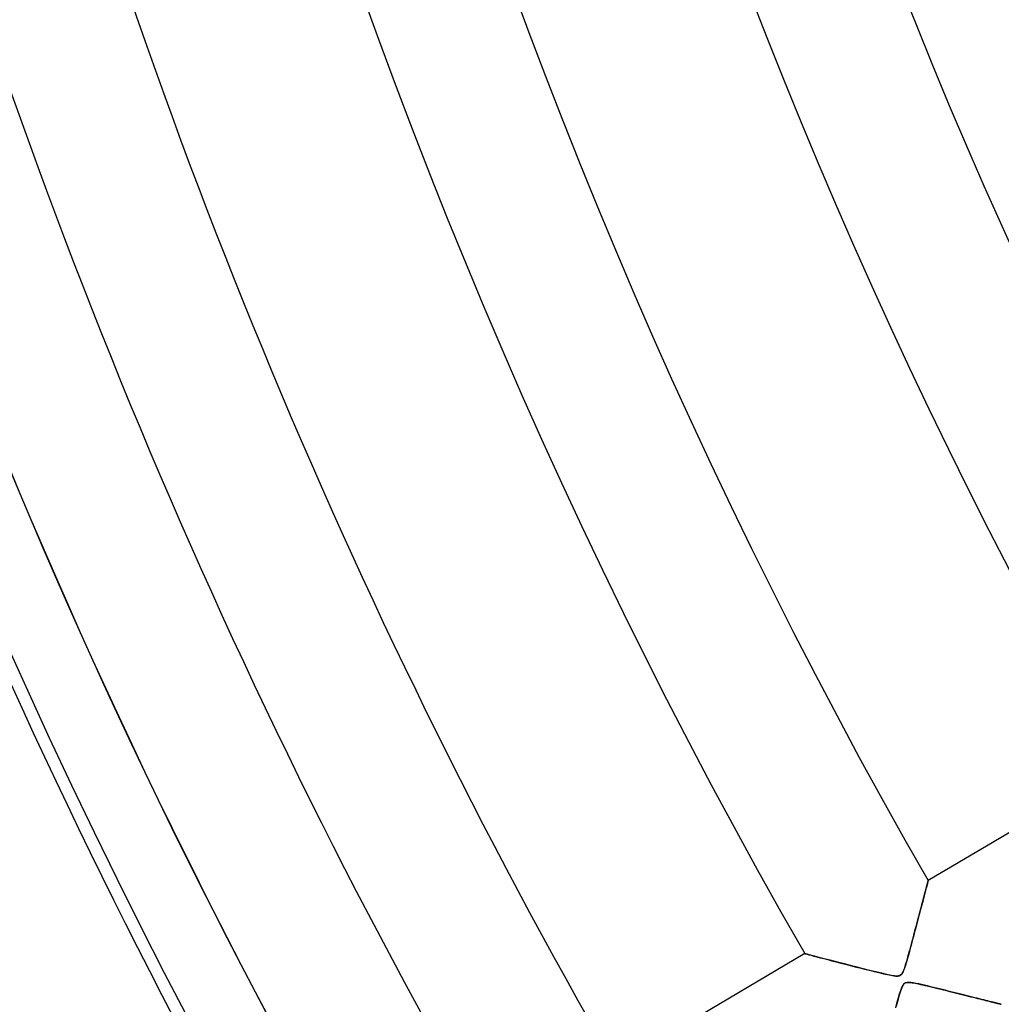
# Model space of a CAD drawing. Header units: millimetres. Extents: x -625 to 625, y -625 to 625.
# Tile 7 of 56: x -410 to -342, y -208 to -139. Entities that reach past the tile are written whole.
import ezdxf

# ---------------------------------------------------------------- set-up
doc = ezdxf.new("R2010")
doc.units = ezdxf.units.MM
doc.layers.add('HIDDEN', color=7, linetype='Continuous')
doc.layers.add('THICK', color=7, linetype='Continuous')

msp = doc.modelspace()

# ---------------------------------------------------------------- linework, layer by layer
at = {"layer": 'HIDDEN'}
for p, q in [((-347.019, -199.491), (-347.009, -199.453)), ((-347.009, -199.453), (-347.002, -199.426)), ((-347.002, -199.426), (-346.997, -199.409)), ((-346.997, -199.409), (-346.996, -199.404)), ((-347.218, -200.243), (-347.187, -200.128)), ((-347.187, -200.128), (-347.159, -200.02)), ((-347.159, -200.02), (-347.132, -199.919)), ((-347.132, -199.919), (-347.107, -199.826)), ((-347.107, -199.826), (-347.085, -199.741)), ((-347.085, -199.741), (-347.065, -199.664)), ((-347.065, -199.664), (-347.047, -199.597)), ((-347.047, -199.597), (-347.032, -199.539)), ((-347.032, -199.539), (-347.019, -199.491)), ((-347.392, -200.905), (-347.355, -200.762)), ((-347.355, -200.762), (-347.318, -200.624)), ((-347.318, -200.624), (-347.283, -200.492)), ((-347.283, -200.492), (-347.25, -200.365)), ((-347.25, -200.365), (-347.218, -200.243)), ((-347.556, -201.525), (-347.513, -201.362)), ((-347.513, -201.362), (-347.471, -201.204)), ((-347.471, -201.204), (-347.431, -201.052)), ((-347.431, -201.052), (-347.392, -200.905)), ((-347.74, -202.224), (-347.692, -202.042)), ((-347.692, -202.042), (-347.645, -201.865)), ((-347.645, -201.865), (-347.6, -201.692)), ((-347.6, -201.692), (-347.556, -201.525)), ((-347.943, -202.994), (-347.891, -202.795)), ((-347.891, -202.795), (-347.839, -202.601)), ((-347.839, -202.601), (-347.789, -202.41)), ((-347.789, -202.41), (-347.74, -202.224)), ((-348.106, -203.606), (-348.051, -203.402)), ((-348.051, -203.402), (-347.997, -203.197)), ((-347.997, -203.197), (-347.943, -202.994)), ((-348.31, -204.365), (-348.261, -204.185)), ((-348.261, -204.185), (-348.211, -203.998)), ((-348.211, -203.998), (-348.159, -203.805)), ((-348.159, -203.805), (-348.106, -203.606)), ((-355.587, -204.484), (-355.568, -204.489)), ((-355.568, -204.489), (-355.513, -204.504)), ((-355.513, -204.504), (-355.422, -204.528)), ((-355.422, -204.528), (-355.298, -204.56)), ((-355.298, -204.56), (-355.142, -204.601)), ((-355.142, -204.601), (-354.957, -204.649)), ((-354.957, -204.649), (-354.747, -204.704)), ((-354.747, -204.704), (-354.513, -204.765)), ((-354.513, -204.765), (-354.259, -204.831)), ((-354.259, -204.831), (-353.987, -204.902)), ((-353.987, -204.902), (-353.698, -204.977)), ((-348.487, -204.999), (-348.446, -204.855)), ((-348.446, -204.855), (-348.402, -204.7)), ((-348.402, -204.7), (-348.357, -204.537)), ((-348.357, -204.537), (-348.31, -204.365)), ((-353.698, -204.977), (-353.395, -205.056)), ((-353.395, -205.056), (-353.081, -205.137)), ((-353.081, -205.137), (-352.757, -205.221)), ((-352.757, -205.221), (-352.426, -205.305)), ((-352.426, -205.305), (-352.092, -205.391)), ((-352.092, -205.391), (-351.756, -205.477)), ((-351.756, -205.477), (-351.421, -205.562)), ((-351.421, -205.562), (-351.087, -205.645)), ((-348.702, -205.657), (-348.666, -205.565)), ((-348.666, -205.565), (-348.632, -205.468)), ((-348.632, -205.468), (-348.599, -205.367)), ((-348.599, -205.367), (-348.564, -205.256)), ((-348.564, -205.256), (-348.527, -205.134)), ((-348.527, -205.134), (-348.487, -204.999)), ((-351.087, -205.645), (-350.756, -205.727)), ((-350.756, -205.727), (-350.43, -205.807)), ((-350.43, -205.807), (-350.117, -205.881)), ((-350.117, -205.881), (-349.834, -205.944)), ((-349.834, -205.944), (-349.587, -205.994)), ((-349.587, -205.994), (-349.386, -206.027)), ((-349.386, -206.027), (-349.24, -206.042)), ((-349.24, -206.042), (-349.139, -206.044)), ((-349.139, -206.044), (-349.065, -206.037)), ((-349.065, -206.037), (-349.003, -206.022)), ((-349.003, -206.022), (-348.948, -206)), ((-348.948, -206), (-348.9, -205.969)), ((-348.9, -205.969), (-348.857, -205.929)), ((-348.857, -205.929), (-348.816, -205.879)), ((-348.816, -205.879), (-348.777, -205.816)), ((-348.777, -205.816), (-348.739, -205.741)), ((-348.739, -205.741), (-348.702, -205.657)), ((-348.84, -206.862), (-348.921, -207.085)), ((-348.771, -206.715), (-348.84, -206.862)), ((-348.708, -206.62), (-348.771, -206.715)), ((-348.641, -206.555), (-348.708, -206.62)), ((-348.565, -206.512), (-348.641, -206.555)), ((-348.473, -206.489), (-348.565, -206.512)), ((-348.358, -206.483), (-348.473, -206.489)), ((-348.213, -206.493), (-348.358, -206.483)), ((-348.043, -206.518), (-348.213, -206.493)), ((-347.855, -206.552), (-348.043, -206.518)), ((-347.655, -206.594), (-347.855, -206.552)), ((-347.451, -206.64), (-347.655, -206.594)), ((-347.246, -206.687), (-347.451, -206.64)), ((-347.039, -206.736), (-347.246, -206.687)), ((-346.832, -206.786), (-347.039, -206.736)), ((-346.625, -206.836), (-346.832, -206.786)), ((-346.419, -206.886), (-346.625, -206.836)), ((-346.213, -206.937), (-346.419, -206.886)), ((-346.009, -206.987), (-346.213, -206.937)), ((-345.807, -207.038), (-346.009, -206.987)), ((-349.014, -207.381), (-349.116, -207.738)), ((-348.921, -207.085), (-349.014, -207.381)), ((-345.606, -207.087), (-345.807, -207.038)), ((-345.408, -207.137), (-345.606, -207.087)), ((-345.211, -207.186), (-345.408, -207.137)), ((-345.018, -207.234), (-345.211, -207.186)), ((-344.827, -207.282), (-345.018, -207.234)), ((-344.639, -207.329), (-344.827, -207.282)), ((-344.454, -207.375), (-344.639, -207.329)), ((-344.273, -207.42), (-344.454, -207.375)), ((-344.095, -207.465), (-344.273, -207.42)), ((-343.922, -207.508), (-344.095, -207.465)), ((-343.752, -207.55), (-343.922, -207.508)), ((-343.587, -207.592), (-343.752, -207.55)), ((-343.428, -207.632), (-343.587, -207.592)), ((-343.273, -207.67), (-343.428, -207.632)), ((-343.124, -207.707), (-343.273, -207.67)), ((-349.116, -207.738), (-349.228, -208.146)), ((-342.981, -207.743), (-343.124, -207.707)), ((-342.845, -207.777), (-342.981, -207.743)), ((-342.716, -207.809), (-342.845, -207.777)), ((-342.595, -207.84), (-342.716, -207.809)), ((-342.481, -207.868), (-342.595, -207.84)), ((-342.377, -207.894), (-342.481, -207.868)), ((-342.282, -207.918), (-342.377, -207.894)), ((-342.196, -207.939), (-342.282, -207.918)), ((-342.12, -207.958), (-342.196, -207.939)), ((-342.055, -207.974), (-342.12, -207.958)), ((-342.002, -207.987), (-342.055, -207.974)), ((-341.96, -207.998), (-342.002, -207.987)), ((-341.93, -208.005), (-341.96, -207.998)), ((-341.912, -208.01), (-341.93, -208.005)), ((-341.905, -208.011), (-341.912, -208.01))]:
    msp.add_line(p, q, dxfattribs=at)
for radius, start, end in [(506.5, 179.99998, 0), (450, 179.99998, 0), (502.5, 180.00002, 0), (445, 198.89922, 234.16804), (444.99, 198.89888, 234.16764)]:
    msp.add_arc((0, 0), radius, start, end, dxfattribs=at)
for centre, major_axis, start_param, end_param in [((-203.435, -480.468), (316.798, 252.638), 1.004743, 1.570796), ((0.195, -0.245), (388.078, 309.482), 2.827433, 3.141593)]:
    msp.add_ellipse(centre, major_axis=major_axis, ratio=0.987688, start_param=start_param, end_param=end_param, dxfattribs=at)
at = {"layer": 'THICK'}
for p, q in [((-333.787, -191.592), (-346.996, -199.404)), ((-347.01, -199.458), (-347.021, -199.5)), ((-347.002, -199.428), (-347.01, -199.458)), ((-346.997, -199.41), (-347.002, -199.428)), ((-346.996, -199.404), (-346.997, -199.41)), ((-347.177, -200.09), (-347.209, -200.211)), ((-347.148, -199.978), (-347.177, -200.09)), ((-347.12, -199.874), (-347.148, -199.978)), ((-347.095, -199.779), (-347.12, -199.874)), ((-347.072, -199.693), (-347.095, -199.779)), ((-347.052, -199.618), (-347.072, -199.693)), ((-347.035, -199.553), (-347.052, -199.618)), ((-347.021, -199.5), (-347.035, -199.553)), ((-347.356, -200.766), (-347.396, -200.921)), ((-347.317, -200.618), (-347.356, -200.766)), ((-347.279, -200.476), (-347.317, -200.618)), ((-347.243, -200.34), (-347.279, -200.476)), ((-347.209, -200.211), (-347.243, -200.34)), ((-347.526, -201.413), (-347.572, -201.586)), ((-347.482, -201.244), (-347.526, -201.413)), ((-347.438, -201.08), (-347.482, -201.244)), ((-347.396, -200.921), (-347.438, -201.08)), ((-347.715, -202.128), (-347.764, -202.315)), ((-347.666, -201.944), (-347.715, -202.128)), ((-347.618, -201.763), (-347.666, -201.944)), ((-347.572, -201.586), (-347.618, -201.763)), ((-347.865, -202.699), (-347.917, -202.894)), ((-347.814, -202.505), (-347.865, -202.699)), ((-347.764, -202.315), (-347.814, -202.505)), ((-348.076, -203.493), (-348.13, -203.696)), ((-348.022, -203.292), (-348.076, -203.493)), ((-347.969, -203.092), (-348.022, -203.292)), ((-347.917, -202.894), (-347.969, -203.092)), ((-348.24, -204.106), (-348.295, -204.312)), ((-348.184, -203.901), (-348.24, -204.106)), ((-348.13, -203.696), (-348.184, -203.901)), ((-355.587, -204.484), (-368.796, -212.296)), ((-355.566, -204.49), (-355.587, -204.484)), ((-355.505, -204.506), (-355.566, -204.49)), ((-355.406, -204.532), (-355.505, -204.506)), ((-355.27, -204.567), (-355.406, -204.532)), ((-355.102, -204.611), (-355.27, -204.567)), ((-354.904, -204.663), (-355.102, -204.611)), ((-354.676, -204.723), (-354.904, -204.663)), ((-354.419, -204.79), (-354.676, -204.723)), ((-354.133, -204.864), (-354.419, -204.79)), ((-353.82, -204.946), (-354.133, -204.864)), ((-348.465, -204.924), (-348.524, -205.125)), ((-348.408, -204.722), (-348.465, -204.924)), ((-348.351, -204.517), (-348.408, -204.722)), ((-348.295, -204.312), (-348.351, -204.517)), ((-353.48, -205.034), (-353.82, -204.946)), ((-353.118, -205.127), (-353.48, -205.034)), ((-352.738, -205.225), (-353.118, -205.127)), ((-352.343, -205.327), (-352.738, -205.225)), ((-351.933, -205.432), (-352.343, -205.327)), ((-351.512, -205.539), (-351.933, -205.432)), ((-351.08, -205.647), (-351.512, -205.539)), ((-348.644, -205.502), (-348.704, -205.663)), ((-348.584, -205.32), (-348.644, -205.502)), ((-348.524, -205.125), (-348.584, -205.32)), ((-350.641, -205.755), (-351.08, -205.647)), ((-350.23, -205.854), (-350.641, -205.755)), ((-349.868, -205.937), (-350.23, -205.854)), ((-349.564, -205.998), (-349.868, -205.937)), ((-349.33, -206.034), (-349.564, -205.998)), ((-349.168, -206.044), (-349.33, -206.034)), ((-349.054, -206.035), (-349.168, -206.044)), ((-348.965, -206.008), (-349.054, -206.035)), ((-348.891, -205.962), (-348.965, -206.008)), ((-348.826, -205.893), (-348.891, -205.962)), ((-348.765, -205.794), (-348.826, -205.893)), ((-348.704, -205.663), (-348.765, -205.794)), ((-348.929, -207.107), (-348.861, -206.915)), ((-348.861, -206.915), (-348.804, -206.78)), ((-348.804, -206.78), (-348.757, -206.69)), ((-348.757, -206.69), (-348.715, -206.629)), ((-348.715, -206.629), (-348.672, -206.581)), ((-348.672, -206.581), (-348.626, -206.544)), ((-348.626, -206.544), (-348.576, -206.517)), ((-348.576, -206.517), (-348.52, -206.498)), ((-348.52, -206.498), (-348.456, -206.487)), ((-348.456, -206.487), (-348.382, -206.483)), ((-348.382, -206.483), (-348.299, -206.486)), ((-348.299, -206.486), (-348.207, -206.494)), ((-348.207, -206.494), (-348.109, -206.507)), ((-348.109, -206.507), (-348.008, -206.524)), ((-348.008, -206.524), (-347.904, -206.543)), ((-347.904, -206.543), (-347.789, -206.566)), ((-347.789, -206.566), (-347.664, -206.592)), ((-347.664, -206.592), (-347.527, -206.622)), ((-347.527, -206.622), (-347.381, -206.656)), ((-347.381, -206.656), (-347.224, -206.692)), ((-347.224, -206.692), (-347.059, -206.731)), ((-347.059, -206.731), (-346.886, -206.773)), ((-346.886, -206.773), (-346.705, -206.817)), ((-346.705, -206.817), (-346.517, -206.862)), ((-346.517, -206.862), (-346.322, -206.91)), ((-346.322, -206.91), (-346.122, -206.959)), ((-346.122, -206.959), (-345.918, -207.01)), ((-349.171, -207.936), (-349.085, -207.626)), ((-349.085, -207.626), (-349.004, -207.348)), ((-349.004, -207.348), (-348.929, -207.107)), ((-345.918, -207.01), (-345.711, -207.061)), ((-345.711, -207.061), (-345.508, -207.112)), ((-345.508, -207.112), (-345.308, -207.162)), ((-345.308, -207.162), (-345.113, -207.21)), ((-345.113, -207.21), (-344.922, -207.258)), ((-344.922, -207.258), (-344.735, -207.305)), ((-344.735, -207.305), (-344.553, -207.35)), ((-344.553, -207.35), (-344.375, -207.395)), ((-344.375, -207.395), (-344.202, -207.438)), ((-344.202, -207.438), (-344.034, -207.48)), ((-344.034, -207.48), (-343.87, -207.521)), ((-343.87, -207.521), (-343.712, -207.56)), ((-343.712, -207.56), (-343.559, -207.599)), ((-343.559, -207.599), (-343.411, -207.636)), ((-343.411, -207.636), (-343.268, -207.671)), ((-343.268, -207.671), (-343.13, -207.706)), ((-349.258, -208.26), (-349.171, -207.936)), ((-343.13, -207.706), (-342.997, -207.739)), ((-342.997, -207.739), (-342.87, -207.771)), ((-342.87, -207.771), (-342.748, -207.801)), ((-342.748, -207.801), (-342.633, -207.83)), ((-342.633, -207.83), (-342.524, -207.857)), ((-342.524, -207.857), (-342.423, -207.882)), ((-342.423, -207.882), (-342.329, -207.906)), ((-342.329, -207.906), (-342.244, -207.927)), ((-342.244, -207.927), (-342.167, -207.946)), ((-342.167, -207.946), (-342.099, -207.963)), ((-342.099, -207.963), (-342.041, -207.977)), ((-342.041, -207.977), (-341.993, -207.989)), ((-341.993, -207.989), (-341.955, -207.999)), ((-341.955, -207.999), (-341.928, -208.006)), ((-341.928, -208.006), (-341.911, -208.01)), ((-341.911, -208.01), (-341.905, -208.011))]:
    msp.add_line(p, q, dxfattribs=at)
for radius, start, end in [(556.5, 180.00002, 0), (501.5, 179.99998, 0), (460.84, 180.00002, 209.97834), (450.86, 180.00002, 209.96458), (435.515, 180.00002, 209.94218), (425.535, 180.00002, 209.92677), (410.19, 180.00002, 209.90156), (400.21, 180.00002, 209.88414), (384.865, 180.00002, 209.85561), (374.885, 180.00002, 209.83578), (359.54, 180.00002, 209.80318), (349.56, 180.00002, 209.78044)]:
    msp.add_arc((0, 0), radius, start, end, dxfattribs=at)

doc.saveas('drawing.dxf')
